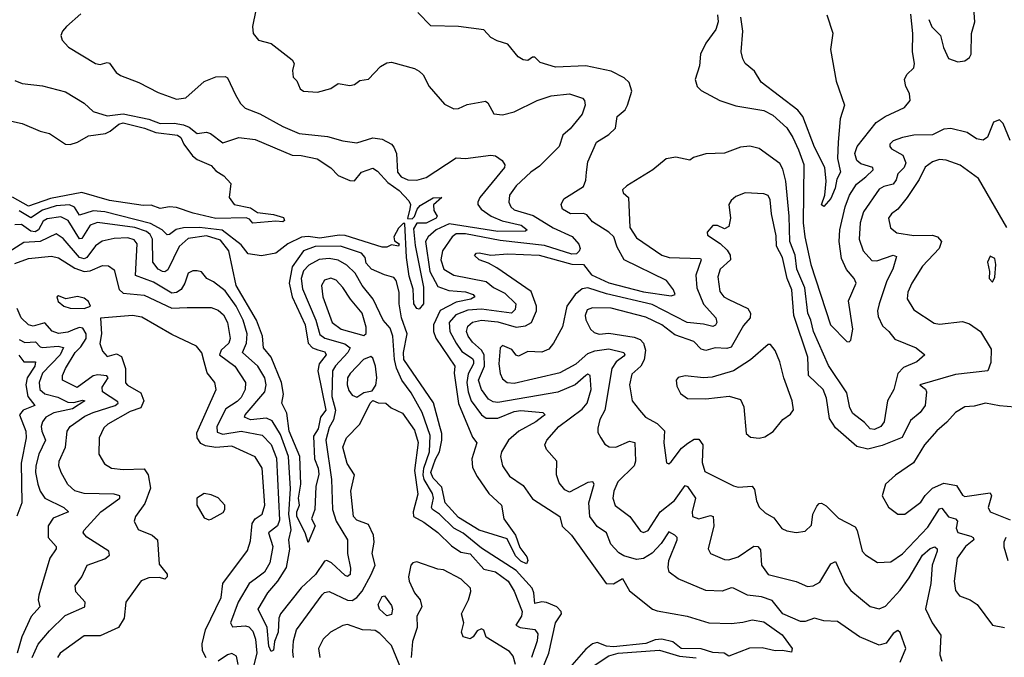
# Model space of a CAD drawing. Extents: x 1552033 to 1694788, y 811965 to 917215.
# Tile 67 of 256: x 1576137 to 1580396, y 859466 to 862224. Entities that reach past the tile are written whole.
import ezdxf

# ---------------------------------------------------------------- set-up
doc = ezdxf.new("R2010")
doc.units = 0

msp = doc.modelspace()

# ---------------------------------------------------------------- linework, layer by layer
at = {"layer": '0CON20XD'}
for points in [[(1580068.8, 862225), (1580083.1, 862193.1), (1580119.4, 862155), (1580133.6, 862103.6), (1580155, 862056.7), (1580195, 862041.2), (1580225, 862046.2), (1580245, 862061.2), (1580252, 862075), (1580254.5, 862164.5), (1580268.9, 862215), (1580260, 862335)], [(1576401.3, 862248.7), (1576339.1, 862195), (1576321.4, 862175), (1576314, 862155), (1576320.8, 862135), (1576347.5, 862105), (1576465, 862034.6), (1576485, 862029.6), (1576515, 862038.2), (1576525, 862035.6), (1576554.4, 861995), (1576572.9, 861982.9), (1576652.4, 861952.4), (1576735, 861909.4), (1576815, 861880), (1576855, 861886.5), (1576935, 861956.2), (1576985, 861976.9), (1577025, 861978.5), (1577035, 861973.1), (1577069.6, 861899.6), (1577091.5, 861861.5), (1577112.1, 861842.1), (1577175, 861817.5), (1577275, 861762.1), (1577345, 861732.4), (1577468.4, 861718.4), (1577535, 861700), (1577595, 861691.8), (1577665, 861712.7), (1577705, 861706.9), (1577745, 861685.7), (1577755, 861672.5), (1577766.6, 861645), (1577770.5, 861565), (1577787.5, 861545), (1577815, 861531.9), (1577855, 861530.6), (1577895, 861542.2), (1578025, 861627.1), (1578065, 861623.8), (1578175, 861637.9), (1578195.5, 861635.5), (1578223.8, 861615), (1578235.8, 861595.8), (1578234, 861585), (1578126.8, 861455), (1578118.2, 861435), (1578118.5, 861425), (1578133.1, 861405), (1578176, 861375), (1578223.6, 861353.6), (1578305.6, 861335), (1578331.9, 861315), (1578325, 861310), (1578205, 861308.2), (1577995, 861340.5), (1577937.7, 861315), (1577903.3, 861285), (1577892, 861265), (1577911, 861135), (1577945, 861069.5), (1577993, 861053), (1578065, 861047.4), (1578097.7, 861035), (1578105.5, 861025), (1578088.1, 861015), (1578025, 861003), (1577955, 860965.8), (1577926.4, 860905), (1577926.8, 860875), (1577937.2, 860847.2), (1578018.9, 860725), (1578015.9, 860695), (1578035, 860564.5), (1578095, 860418.1), (1578114.3, 860394.3), (1578092.3, 860325), (1578095, 860287.5), (1578115, 860247.8), (1578166, 860175), (1578220.7, 860125), (1578230.9, 860065), (1578281.9, 859995), (1578300.6, 859940.6), (1578330.6, 859900.6), (1578334.4, 859885), (1578329.1, 859870.9), (1578305, 859882.9), (1578281.8, 859905), (1578245, 859978.1), (1578125, 860016.2), (1578035, 860071.5), (1577977.8, 860135), (1577962.6, 860202.6), (1577925, 860241), (1577914.9, 860265), (1577935, 860323.6), (1577953.1, 860355), (1577963.4, 860405), (1577963.5, 860435), (1577954.8, 860465), (1577926.9, 860566.9), (1577798.8, 860755), (1577796.9, 860785), (1577812.3, 860865), (1577788.7, 860935), (1577777.9, 860995), (1577778.7, 861045), (1577765, 861095.8), (1577755, 861109.5), (1577715, 861120), (1577659.2, 861145), (1577635, 861171.5), (1577631.1, 861195), (1577615, 861213.7), (1577525, 861244.6), (1577415, 861242.6), (1577365, 861224.5), (1577314.8, 861155.2), (1577301.9, 861085), (1577315.1, 861025.1), (1577371.4, 860905), (1577385.1, 860825.1), (1577403.8, 860805), (1577426.2, 860796.2), (1577457, 860787), (1577462.9, 860775), (1577431.6, 860735), (1577425.8, 860705), (1577461.1, 860535), (1577438.4, 860505), (1577428.2, 860455), (1577407.8, 860422.2), (1577411.6, 860325), (1577428.4, 860285), (1577431, 860259), (1577417.2, 860205), (1577413.5, 860105), (1577399.6, 860065), (1577414.5, 860035), (1577385, 859962.9), (1577372.1, 860005), (1577334.9, 860075), (1577335.4, 860095), (1577346.5, 860125), (1577342.7, 860155), (1577352.3, 860215), (1577348.5, 860335), (1577302.7, 860445), (1577292.7, 860522.7), (1577270.4, 860565), (1577278.2, 860605), (1577269.5, 860655), (1577224.4, 860765), (1577191, 860805), (1577186.7, 860855), (1577161.2, 860925), (1577073.3, 861075), (1577042, 861225), (1577005, 861271.2), (1576945, 861289.4), (1576865, 861278.2), (1576826.4, 861243.6), (1576777.7, 861142.3), (1576765, 861134.1), (1576755, 861135.3), (1576735, 861145.3), (1576712, 861175), (1576710.7, 861275), (1576701.5, 861295), (1576685, 861308.5), (1576635, 861325.1), (1576472.7, 861347.3), (1576441, 861335), (1576405, 861278), (1576395, 861276.9), (1576345.9, 861355.9), (1576315, 861372), (1576255, 861363), (1576237.7, 861352.3), (1576217.7, 861315), (1576203.6, 861306.4), (1576185, 861309.7), (1576145, 861338.5), (1576115, 861337.4)], [(1577157.5, 862265), (1577143.2, 862195), (1577147.1, 862165), (1577170, 862135), (1577225, 862120.6), (1577315, 862050), (1577323.8, 862035), (1577316.2, 862005), (1577320, 861975), (1577335, 861960), (1577350, 861925), (1577365, 861914.3), (1577425, 861910.8), (1577483, 861927), (1577515, 861947.8), (1577565, 861940), (1577585, 861944.3), (1577608.3, 861961.7), (1577645, 861967.5), (1577697.7, 862022.3), (1577725, 862037.5), (1577745, 862040), (1577845, 862013.1), (1577865, 862001.4), (1577881.9, 861985), (1577908.2, 861935), (1577975, 861858.1), (1578015, 861838.9), (1578035, 861839.4), (1578073.1, 861856.9), (1578151.4, 861871.4), (1578162, 861865), (1578187.3, 861817.3), (1578225, 861813.2), (1578275, 861825.4), (1578375, 861874.7), (1578435.8, 861894.2), (1578515, 861904.1), (1578570.8, 861885), (1578579.4, 861875), (1578582.5, 861855), (1578569.5, 861815), (1578517.9, 861752.1), (1578485.5, 861725), (1578470.9, 861675), (1578385, 861590.4), (1578347.3, 861565), (1578283.8, 861505), (1578255.4, 861465), (1578252.5, 861435), (1578261.1, 861415), (1578275, 861402.3), (1578357.8, 861377.8), (1578444.3, 861324.3), (1578526, 861286), (1578555, 861253.2), (1578560.6, 861235), (1578557.4, 861222.6), (1578545, 861211.9), (1578525, 861210.2), (1578407.4, 861247.4), (1578215, 861268.4), (1578065, 861297.9), (1578025, 861297.5), (1578007.7, 861285), (1577965.5, 861224.5), (1577958.9, 861185), (1577971.6, 861145), (1578015, 861119.6), (1578155, 861091.3), (1578186.5, 861066.5), (1578235, 861041.2), (1578283.2, 860995), (1578279.7, 860970.3), (1578264.8, 860955.2), (1578135, 860971.9), (1578075, 860968.1), (1578022.9, 860947.1), (1577994, 860915), (1577997.7, 860875), (1578024.7, 860824.7), (1578049.7, 860789.7), (1578095, 860758.1), (1578099.2, 860749.2), (1578099.1, 860735), (1578077.4, 860692.6), (1578070.5, 860655), (1578076.1, 860615), (1578090, 860575), (1578133.7, 860515), (1578155, 860500), (1578205, 860501.3), (1578275, 860528.8), (1578305, 860533.6), (1578400, 860525), (1578409.2, 860515), (1578400.8, 860509.2), (1578369.2, 860485), (1578295.4, 860445), (1578250.9, 860405), (1578220.3, 860355), (1578217.1, 860335), (1578224.6, 860295), (1578255, 860249.6), (1578315, 860209.4), (1578355, 860151.5), (1578473.8, 860075), (1578483.1, 860033.1), (1578523.1, 859995), (1578674.2, 859785), (1578705, 859783.8), (1578745, 859807.1), (1578774.4, 859754.4), (1578873.9, 859675), (1578895, 859666.7), (1579024.1, 859644.1), (1579117.5, 859615), (1579215, 859612), (1579265, 859618.1), (1579305, 859628.1), (1579355, 859620), (1579435, 859563.8), (1579478.1, 859505), (1579475, 859488.8), (1579436.4, 859496.4), (1579405, 859494.4), (1579347.8, 859507.8), (1579293.4, 859506.6), (1579205, 859471.5), (1579183.9, 859483.9), (1579135, 859487.4), (1579085, 859502.6), (1578998.2, 859505), (1578962.6, 859532.6), (1578915, 859544.9), (1578885, 859542.5), (1578845, 859525.4), (1578705, 859511.8), (1578674.7, 859514.7), (1578635, 859529.8), (1578615, 859524.2), (1578585, 859501.3), (1578505, 859409.5)], [(1579945.6, 859445.6), (1579970, 859505), (1579945, 859573.8), (1579935, 859582.5), (1579915, 859569.5), (1579885, 859526.9), (1579855, 859518.6), (1579770, 859555), (1579675, 859620.9), (1579615, 859624.5), (1579575, 859636.2), (1579535, 859620.9), (1579515, 859621.4), (1579437.3, 859655), (1579391.5, 859711.5), (1579345, 859727.3), (1579285, 859735.8), (1579225, 859765.4), (1579215, 859767.3), (1579175, 859752.8), (1579104.2, 859755), (1578985, 859805.6), (1578945.8, 859835), (1578941.8, 859855), (1578945.2, 859885), (1578980.4, 859975), (1578980.9, 859985), (1578970.5, 859995), (1578945, 860008.5), (1578911.6, 859958.4), (1578873.2, 859916.8), (1578835, 859893.8), (1578805, 859888.8), (1578749.5, 859905), (1578728.4, 859918.4), (1578694.1, 859955), (1578674.7, 860004.7), (1578635, 860031.5), (1578603.7, 860075), (1578598.7, 860135), (1578621.5, 860215), (1578616, 860225), (1578595, 860222.6), (1578515, 860180.7), (1578495, 860190.5), (1578471, 860221), (1578458.5, 860255), (1578460.8, 860315), (1578415.6, 860365), (1578408.9, 860385), (1578417.7, 860405), (1578469.4, 860465), (1578569.7, 860540.3), (1578591.7, 860565), (1578608.4, 860625), (1578605, 860685.8), (1578595, 860690.9), (1578585, 860685.3), (1578539.6, 860645), (1578465, 860613.1), (1578205, 860568.5), (1578185, 860570.9), (1578165, 860582.3), (1578133.7, 860625), (1578122, 860665), (1578147, 860725), (1578145.9, 860775), (1578134.7, 860794.7), (1578095, 860829.5), (1578076.5, 860855), (1578069.6, 860875), (1578075, 860898.8), (1578095, 860916.4), (1578135, 860924.5), (1578205, 860916.8), (1578284.4, 860894.4), (1578325, 860900), (1578351.3, 860915), (1578372.8, 860965), (1578372.8, 860985), (1578348.8, 861048.8), (1578200.9, 861150.9), (1578165, 861171.2), (1578124, 861185), (1578104.3, 861204.3), (1578113.3, 861215), (1578123.9, 861216.1), (1578175, 861205.3), (1578248.7, 861211.3), (1578384.5, 861205.5), (1578525, 861167), (1578575, 861165.6), (1578610.6, 861120.6), (1578685, 861085.7), (1578835, 861046.5), (1578955, 861029.6), (1578972, 861035), (1578965.5, 861055), (1578935, 861096.5), (1578750.9, 861185), (1578720.9, 861240.9), (1578706.9, 861285), (1578685.7, 861305), (1578615, 861350), (1578590, 861380), (1578575.3, 861385.3), (1578519.2, 861385), (1578484.5, 861405), (1578479.6, 861425), (1578490.8, 861449.2), (1578575, 861503.3), (1578585, 861530), (1578588.1, 861565), (1578595, 861610), (1578632.5, 861695), (1578685, 861727.7), (1578714.4, 861755), (1578720.6, 861805), (1578755.9, 861834.1), (1578766.1, 861853.9), (1578784.4, 861915), (1578772.8, 861952.8), (1578752.2, 861972.2), (1578695, 862001.8), (1578585.7, 862024.3), (1578455, 862019.2), (1578388.3, 862038.3), (1578365, 862062.5), (1578355, 862062.5), (1578335, 862048), (1578315, 862050), (1578292.9, 862062.9), (1578248.6, 862118.6), (1578202.3, 862132.3), (1578175, 862147.5), (1578145, 862180), (1578035.3, 862195.3), (1577915, 862197.8), (1577859.2, 862255)], [(1579155.9, 862245), (1579158.4, 862215), (1579147.7, 862182.3), (1579105, 862122), (1579081.2, 862075), (1579077.3, 862025), (1579058.6, 861965), (1579067.5, 861935), (1579085, 861917.1), (1579164.7, 861874.7), (1579235, 861851.5), (1579355, 861830.9), (1579395, 861811.1), (1579455, 861756.2), (1579481.4, 861715), (1579505, 861661.5), (1579528.1, 861598.1), (1579525.9, 861345), (1579532.6, 861285), (1579559.2, 861165), (1579644, 860904), (1579715, 860832.5), (1579725, 860831.2), (1579732, 860838), (1579740.8, 860885), (1579721.7, 861008.3), (1579754.4, 861085), (1579746.4, 861105), (1579713.1, 861143.1), (1579691.8, 861191.8), (1579681.8, 861265), (1579684.8, 861315), (1579707.8, 861415), (1579725.7, 861465), (1579756.9, 861513.1), (1579796.5, 861545), (1579829.2, 861575), (1579827.5, 861585), (1579775, 861601.1), (1579758.4, 861615), (1579749.8, 861645), (1579759.1, 861675), (1579841, 861779), (1579880, 861805), (1579964.4, 861845), (1579989.2, 861875), (1579986.2, 861905), (1579970.6, 861935), (1579964.2, 861965), (1579975, 861986.7), (1580004, 862016), (1580008, 862035), (1579998.1, 862085), (1580000, 862165), (1579991.7, 862248.3)], [(1579628.2, 862245), (1579654.4, 862165.6), (1579643.5, 862095), (1579668.3, 861958.3), (1579704.4, 861855), (1579686.4, 861795), (1579677.7, 861695), (1579674.2, 861624.2), (1579687.8, 861565), (1579671.6, 861535), (1579664.7, 861495), (1579645, 861450), (1579615, 861416), (1579605, 861423.3), (1579619.6, 861465), (1579625.3, 861525), (1579620, 861585), (1579575, 861672.2), (1579524.8, 861805), (1579502.7, 861832.7), (1579343.7, 861953.7), (1579315, 862001.8), (1579275.4, 862035), (1579264.7, 862055), (1579258.2, 862085), (1579264.4, 862175), (1579255.9, 862235)], [(1576115, 861961.4), (1576147.4, 861947.4), (1576235, 861938.5), (1576335, 861911.4), (1576415, 861862.9), (1576455, 861827.5), (1576515, 861808.5), (1576585, 861817.4), (1576695, 861793.9), (1576745, 861774.5), (1576805, 861777.1), (1576845, 861769.7), (1576869.4, 861759.4), (1576905, 861731.6), (1576945, 861737.3), (1576961.7, 861731.7), (1577015, 861691.2), (1577085, 861714.1), (1577155, 861706.6), (1577315, 861638.5), (1577355, 861636.9), (1577422.9, 861622.9), (1577483.2, 861583.2), (1577515, 861550.3), (1577565, 861528.4), (1577585, 861527.5), (1577615, 861565.1), (1577665, 861581.6), (1577685, 861568.5), (1577729.9, 861519.9), (1577778.6, 861485), (1577820, 861440), (1577827.5, 861425), (1577824, 861406), (1577813.9, 861363.9), (1577835, 861362.5), (1577845, 861373.3), (1577855.4, 861405), (1577869.7, 861420.3), (1577925, 861453.6), (1577962.5, 861455), (1577927.1, 861422.9), (1577928.5, 861398.5), (1577943.3, 861375), (1577938.5, 861365), (1577895, 861344.5), (1577855, 861344.6), (1577840.8, 861319.2), (1577847.4, 861247.4), (1577883.3, 861066.7), (1577883.3, 860995), (1577865, 860971.5), (1577855, 860974.4), (1577841, 860995), (1577838.6, 861058.6), (1577821.6, 861115), (1577809.8, 861195), (1577802.5, 861342.5), (1577795, 861342), (1577775, 861322.2), (1577755.7, 861285), (1577757.4, 861267.4), (1577778.7, 861255), (1577775, 861244.9), (1577745, 861251), (1577725, 861240), (1577705, 861239.6), (1577545, 861291.2), (1577518.2, 861291.8), (1577435, 861279), (1577385, 861286.6), (1577356.4, 861283.6), (1577296.4, 861255), (1577244.7, 861215), (1577183.1, 861203.1), (1577125, 861211.5), (1577095, 861250.9), (1577013.1, 861313.1), (1576915, 861324.9), (1576845, 861323.7), (1576813.4, 861316.6), (1576785, 861294.6), (1576775, 861293.3), (1576753.4, 861315), (1576702.3, 861342.3), (1576505, 861393), (1576455, 861397.8), (1576395, 861378), (1576373.4, 861413.4), (1576352.7, 861422.7), (1576295, 861418.8), (1576235, 861400.4), (1576185, 861367.6), (1576135, 861398)], [(1575995, 861807.8), (1576148, 861775), (1576225, 861741.5), (1576265, 861731.9), (1576335.4, 861685.4), (1576355, 861684.7), (1576386.8, 861695), (1576435, 861721.1), (1576507.7, 861732.3), (1576528.4, 861741.6), (1576565, 861771.6), (1576585, 861778.2), (1576677.1, 861755), (1576725, 861736.3), (1576819.2, 861725), (1576834.3, 861715), (1576847.1, 861685), (1576883.8, 861635), (1576905, 861619.2), (1576965, 861593.3), (1576985, 861570), (1577019.3, 861549.3), (1577050, 861515), (1577042.5, 861455), (1577064, 861425), (1577135, 861410), (1577165, 861390.3), (1577235, 861381.2), (1577278.3, 861368.3), (1577281.9, 861355), (1577275, 861350), (1577245, 861353.1), (1577145, 861344.4), (1577131.2, 861361.2), (1577116.9, 861366.9), (1576985, 861364.6), (1576886.6, 861386.6), (1576815, 861411.4), (1576785, 861414.2), (1576745, 861406.9), (1576705, 861421.3), (1576671.1, 861421.1), (1576525, 861441.7), (1576405, 861476), (1576269.9, 861450.1), (1576175, 861416.9), (1576105, 861456)], [(1580421.6, 861701.6), (1580391.5, 861775), (1580375, 861790.6), (1580348.9, 861781.1), (1580323.3, 861716.7), (1580305, 861703.3), (1580275, 861708.2), (1580235, 861735.5), (1580165, 861753.3), (1580135, 861750), (1580085, 861725.6), (1580005, 861724), (1579955, 861714.7), (1579915, 861699.5), (1579901.4, 861685), (1579901.4, 861675), (1579908.6, 861665), (1579957.7, 861637.7), (1579970.2, 861605), (1579962.9, 861585), (1579935, 861557.7), (1579927.9, 861532.1), (1579915, 861512.2), (1579875, 861502.2), (1579855, 861490.4), (1579787.3, 861392.7), (1579771.7, 861345), (1579768.8, 861275), (1579785.4, 861225), (1579822.3, 861182.3), (1579845, 861181.6), (1579915, 861205.7), (1579929.3, 861199.3), (1579913.8, 861145), (1579888.1, 861095), (1579854.3, 860995), (1579847.2, 860965), (1579849.9, 860939.9), (1579869.3, 860899.3), (1579896.2, 860876.2), (1579921.8, 860841.8), (1580015.2, 860805.2), (1580052, 860775), (1580018.1, 860745), (1579960, 860720), (1579936, 860694), (1579917.6, 860625), (1579890.9, 860575), (1579875.9, 860485), (1579862.1, 860465), (1579835, 860451.7), (1579815, 860454.6), (1579791.5, 860481.5), (1579740.4, 860520.4), (1579728.1, 860545), (1579715, 860610.5), (1579635, 860727.8), (1579570.5, 860875), (1579559.7, 860925), (1579546, 860955), (1579532.9, 861065), (1579498.1, 861145), (1579491.4, 861205), (1579467.9, 861265), (1579465.5, 861375), (1579450.7, 861525), (1579438, 861578), (1579425, 861602.5), (1579335, 861666.9), (1579295, 861677.5), (1579255, 861672.9), (1579185, 861647.3), (1579105, 861644.3), (1579051.9, 861628.1), (1579035, 861616.2), (1578975, 861630), (1578932.5, 861622.5), (1578875, 861574.2), (1578763.3, 861505), (1578745, 861487.5), (1578746.7, 861475), (1578770, 861455), (1578775.4, 861325), (1578805, 861280.8), (1578914.3, 861205), (1578945.7, 861195.7), (1579081.1, 861191.1), (1579084.5, 861185), (1579061.4, 861118.6), (1579065.2, 861065), (1579094, 860994), (1579147.5, 860935), (1579152.5, 860915), (1579147.2, 860902.8), (1579135, 860896.5), (1579095, 860907.6), (1579024.4, 860914.4), (1578872.7, 860992.7), (1578675, 861039), (1578595, 861064.5), (1578569.7, 861060.3), (1578539.8, 861035), (1578504.1, 860985), (1578484.1, 860895), (1578446, 860825), (1578425, 860799.8), (1578395, 860785.6), (1578335, 860788.4), (1578295, 860768.9), (1578283.7, 860773.7), (1578265, 860797.7), (1578224.6, 860815.4), (1578214.7, 860805.3), (1578209.3, 860735), (1578215, 860693.8), (1578225, 860671.1), (1578245, 860655.4), (1578275, 860652.6), (1578475, 860698.6), (1578544.6, 860735), (1578595, 860779.7), (1578625, 860791.3), (1578685, 860801), (1578749.5, 860785), (1578754.6, 860775), (1578750.5, 860769.5), (1578717.1, 860745), (1578698, 860715), (1578667.4, 860535), (1578646.4, 860495), (1578637.2, 860457.2), (1578638.3, 860438.3), (1578650, 860415), (1578668.5, 860388.5), (1578687, 860377), (1578715, 860375.4), (1578775, 860401.2), (1578797.9, 860395), (1578800, 860315), (1578794.8, 860295), (1578724.2, 860225), (1578706.5, 860185), (1578702.9, 860155), (1578713, 860123), (1578776.5, 860075), (1578821.7, 860011.7), (1578835, 860006.7), (1578855.5, 860015), (1578907, 860095), (1578969.5, 860145), (1579015, 860209.5), (1579025, 860205.6), (1579060, 860155), (1579045.3, 860095), (1579046.5, 860075), (1579075, 860064.8), (1579125, 860080), (1579136.2, 860075), (1579139.8, 860035), (1579114.2, 859935), (1579125.5, 859915.5), (1579185, 859890), (1579205, 859888.5), (1579245, 859901.6), (1579312.7, 859947.3), (1579329.4, 859945), (1579340.6, 859930.6), (1579346.2, 859865), (1579374.8, 859824.8), (1579495, 859793.8), (1579545, 859772.2), (1579569.2, 859775), (1579598.3, 859791.7), (1579645, 859870), (1579665, 859880.8), (1579707.4, 859787.4), (1579731.5, 859755), (1579815.8, 859685.8), (1579854.6, 859675.4), (1579882.1, 859687.9), (1579945, 859756.8), (1579985, 859810.3), (1580042.4, 859907.6), (1580075, 859937.1), (1580095, 859944), (1580105, 859935.6), (1580105.2, 859925), (1580083.7, 859865), (1580078.4, 859785), (1580055.7, 859675.7), (1580083.9, 859615), (1580121.9, 859561.9), (1580116.9, 859476.9), (1580125, 859450)], [(1580407.1, 861325), (1580285, 861537.3), (1580204.3, 861594.3), (1580145, 861616.8), (1580115, 861618.7), (1580085, 861608.9), (1580053.2, 861586.8), (1580027.1, 861532.9), (1579976.2, 861455), (1579935.4, 861405), (1579907.8, 861385), (1579895.6, 861365), (1579903.9, 861323.9), (1579931.6, 861301.6), (1580005, 861291), (1580085, 861291.9), (1580106.4, 861285), (1580124, 861265), (1580114.7, 861235), (1580042.2, 861157.8), (1579996.2, 861085), (1579979.1, 861045), (1579976.3, 861016.3), (1580005, 860968.5), (1580092, 860912), (1580115, 860907.9), (1580215, 860919.2), (1580245, 860908.9), (1580293.5, 860875), (1580339.1, 860799.1), (1580338.3, 860741.7), (1580325, 860705.8), (1580185, 860690.2), (1580030, 860645), (1580055, 860626.2), (1580060, 860615), (1580053.5, 860555), (1580032.1, 860525), (1579990.1, 860489.9), (1579953.4, 860416.6), (1579867.5, 860382.5), (1579805, 860367.2), (1579757.5, 860377.5), (1579665, 860458.2), (1579639.7, 860499.7), (1579627.5, 860587.5), (1579611.9, 860625), (1579549.5, 860685), (1579545.8, 860765), (1579485.5, 860945), (1579476.1, 861056.1), (1579456.6, 861105), (1579436.3, 861195), (1579409.9, 861245), (1579408.8, 861288.8), (1579389, 861385), (1579383.4, 861445), (1579375, 861463.1), (1579355, 861471.2), (1579275, 861475.5), (1579235, 861458.7), (1579215, 861442.5), (1579204.8, 861425), (1579212.1, 861365), (1579205, 861330), (1579185, 861319.2), (1579155, 861333.3), (1579135, 861333.3), (1579110.8, 861305), (1579112.4, 861292.4), (1579166.6, 861256.6), (1579197.1, 861227.1), (1579210.2, 861205), (1579211.8, 861185), (1579166.4, 861145), (1579157.4, 861112.6), (1579165, 861048.6), (1579183.1, 861025), (1579205, 861013.3), (1579286.2, 860975), (1579298.1, 860955), (1579296.2, 860935), (1579267.9, 860902.1), (1579215, 860808.3), (1579195, 860801.6), (1579145, 860804.4), (1579105, 860794), (1579085, 860799.4), (1579052.6, 860832.6), (1578971.4, 860861.4), (1578914.6, 860905), (1578845, 860937.6), (1578695, 860976.2), (1578615, 860978), (1578591.5, 860968.5), (1578582.3, 860945), (1578585, 860926.2), (1578605.3, 860885.3), (1578621.1, 860871.1), (1578643.4, 860863.4), (1578685, 860868), (1578795, 860851.1), (1578821, 860841), (1578834.5, 860824.5), (1578843.7, 860795), (1578837.5, 860752.5), (1578824.3, 860725), (1578785, 860691.5), (1578774.7, 860645), (1578786, 860575), (1578818.5, 860535), (1578844.4, 860505), (1578895, 860477.6), (1578926.5, 860446.5), (1578923.7, 860393.7), (1578935, 860307.5), (1578945, 860303.3), (1578955, 860311.2), (1578999.4, 860370.6), (1579027.2, 860392.8), (1579055, 860409.2), (1579075, 860409.5), (1579092.5, 860385), (1579089.3, 860309.3), (1579099.8, 860269.8), (1579225, 860207.5), (1579245, 860201.9), (1579305, 860206.2), (1579315, 860192.5), (1579323.4, 860143.4), (1579335.5, 860115.5), (1579361.1, 860091.1), (1579399.6, 860069.6), (1579433.7, 860023.7), (1579455, 860012.9), (1579495, 860006.7), (1579535, 860012.5), (1579561.7, 860038.3), (1579567.9, 860085), (1579585, 860120), (1579595, 860131.4), (1579605, 860133.1), (1579625, 860122.2), (1579678.2, 860068.2), (1579750.5, 860030.5), (1579759.3, 860015), (1579780.5, 859925), (1579795, 859908.9), (1579846.8, 859876.8), (1579905, 859880), (1579955, 859914.1), (1580065, 860029.7), (1580115, 860109.2), (1580125, 860112.1), (1580154.6, 860074.6), (1580185.2, 860065.2), (1580193.8, 860055), (1580187.5, 860025), (1580195, 860006.7), (1580250.5, 859990.5), (1580260.6, 859985), (1580263.6, 859975), (1580227.9, 859945), (1580192.7, 859895), (1580179.6, 859795), (1580185.3, 859755.3), (1580201.8, 859731.8), (1580248.8, 859715), (1580279.2, 859695), (1580345.5, 859605.5), (1580396.7, 859595)], [(1577253.5, 859795), (1577290.2, 859855), (1577304.8, 859934.8), (1577301.1, 859975), (1577311.6, 860018.4), (1577301.3, 860085), (1577307.7, 860195), (1577299.6, 860335), (1577265, 860429.7), (1577228.9, 860488.9), (1577205, 860501), (1577135, 860493.4), (1577109.6, 860505), (1577112, 860515), (1577196.5, 860615), (1577203.2, 860645), (1577197.5, 860675), (1577166.2, 860725), (1577100.7, 860785), (1577118.5, 860825), (1577120, 860865), (1577103.2, 860925), (1577072.7, 860985), (1577025, 861050.8), (1576975, 861090.8), (1576946.7, 861105), (1576923.8, 861133.8), (1576905, 861138), (1576885, 861138.1), (1576865, 861127.5), (1576851.6, 861085), (1576835, 861056.7), (1576815, 861043.9), (1576795, 861041.1), (1576715, 861088.3), (1576637.5, 861117.5), (1576644.6, 861255), (1576631.3, 861271.3), (1576605, 861281.3), (1576545, 861278.1), (1576493.3, 861266.7), (1576464.1, 861245.9), (1576427.4, 861195), (1576415, 861189.1), (1576395, 861195.8), (1576325, 861278.1), (1576295, 861297.4), (1576225, 861264.3), (1576155, 861259.7), (1576090.6, 861219.4)], [(1576115, 861169.8), (1576175, 861190.8), (1576275, 861200.7), (1576305, 861193.8), (1576375, 861150), (1576415, 861135.1), (1576442.2, 861137.8), (1576495, 861160.7), (1576520.2, 861160.2), (1576545, 861142.5), (1576567.6, 861057.6), (1576585, 861041), (1576675, 861033.1), (1576795, 860976.5), (1576860.9, 860979.1), (1576965, 860979.2), (1576995, 860967.9), (1577018.1, 860948.1), (1577035.2, 860915), (1577047.5, 860845), (1577041.6, 860825), (1577008.7, 860795), (1577001.1, 860775), (1577067.7, 860725), (1577113.7, 860655), (1577111.4, 860625), (1577095, 860590.7), (1577077.5, 860572.5), (1577028.7, 860541.3), (1576989.8, 860465), (1576990.6, 860440.6), (1577015, 860431.4), (1577095, 860445.1), (1577185, 860427.8), (1577225, 860387.2), (1577247.8, 860327.8), (1577261, 860059), (1577252.2, 860035), (1577213.5, 860005), (1577231.2, 859945), (1577218.3, 859875), (1577195, 859834.7), (1577155.2, 859804.8)], [(1578370.8, 859350.8), (1578425.5, 859484.5), (1578454, 859615), (1578479.8, 859655), (1578479.1, 859665), (1578460.2, 859685), (1578415, 859703.1), (1578395, 859705.8), (1578365, 859698.9), (1578361.2, 859745), (1578352.9, 859765), (1578285, 859841.3), (1578135, 859937.8), (1578055, 860003.2), (1578014.9, 860024.9), (1577952.7, 860085), (1577922, 860105), (1577917.4, 860115), (1577926.1, 860155), (1577922.3, 860175), (1577886.4, 860235), (1577882.1, 860255), (1577885.4, 860284.6), (1577909.1, 860355), (1577911.9, 860425), (1577877.2, 860525), (1577829.6, 860609.6), (1577789.8, 860665), (1577767.4, 860717.4), (1577757.7, 860755), (1577750.5, 860855), (1577739.8, 860889.8), (1577708.8, 860925), (1577666, 861015), (1577618.4, 861075), (1577588.4, 861128.4), (1577552.1, 861162.1), (1577514.4, 861184.4), (1577475, 861191.8), (1577432.5, 861187.5), (1577387, 861163), (1577365, 861137.2), (1577354.1, 861105), (1577360.1, 861060.1), (1577417.4, 860925), (1577435, 860863.2), (1577456.1, 860846.1), (1577542.7, 860822.7), (1577565.9, 860805), (1577556.8, 860785), (1577502.3, 860727.7), (1577490, 860705), (1577487.3, 860595), (1577503.4, 860535), (1577493.6, 860493.6), (1577475, 860460.5), (1577460.7, 860405), (1577486, 860235), (1577490.4, 860105), (1577505.9, 860055), (1577554.4, 859975), (1577555.2, 859915), (1577568.4, 859851.6), (1577566.8, 859825), (1577555, 859816.5), (1577545, 859820.8), (1577485, 859875.3), (1577465, 859884.6), (1577455, 859882.2), (1577416.1, 859825), (1577355, 859766.4), (1577265, 859654.4), (1577258.1, 859635), (1577255, 859575.6), (1577238.4, 859535), (1577235, 859496.7), (1577225, 859491.4), (1577214.2, 859515), (1577206.6, 859595), (1577168.7, 859675), (1577210, 859745), (1577253.5, 859795)], [(1580345, 861088.8), (1580355, 861110), (1580360, 861165), (1580355, 861191.2), (1580335, 861200.8), (1580322.9, 861175), (1580331.4, 861135), (1580330, 861105), (1580345, 861088.8)], [(1577625, 860858.6), (1577635, 860867.5), (1577635.3, 860894.7), (1577617.9, 860955), (1577567.9, 861015), (1577535, 861066.2), (1577505, 861096.8), (1577483.3, 861106.7), (1577455, 861097.8), (1577441.8, 861075), (1577447.4, 861025), (1577488.6, 860915), (1577527.5, 860885), (1577625, 860858.6)], [(1576415, 860974.4), (1576442.5, 860985), (1576433.8, 861005), (1576415, 861020), (1576386.4, 861026.4), (1576337, 861017), (1576305, 861030), (1576297.5, 861025), (1576303.3, 861005), (1576327.5, 860985), (1576355, 860976.7), (1576415, 860974.4)], [(1576190.2, 859465), (1576216.8, 859523.2), (1576265, 859580.9), (1576332.8, 859647.2), (1576417.8, 859685), (1576420, 859705), (1576378.9, 859748.9), (1576376.4, 859775), (1576405.5, 859815), (1576428.1, 859865), (1576505, 859892.6), (1576525, 859907.5), (1576522.1, 859925), (1576426.6, 859986.6), (1576411.5, 860005), (1576414.5, 860015), (1576487.1, 860095), (1576570.5, 860155), (1576570, 860165), (1576545, 860172.4), (1576415, 860174.8), (1576375, 860186), (1576344.3, 860214.3), (1576316.2, 860265), (1576306.2, 860295), (1576307.7, 860315), (1576334.2, 860375), (1576341.8, 860445), (1576355.4, 860465), (1576418.9, 860508.9), (1576454.2, 860525.8), (1576550, 860555), (1576562.2, 860565), (1576561.9, 860571.9), (1576494.8, 860615), (1576493.7, 860635), (1576519.2, 860675), (1576513.6, 860683.6), (1576475, 860688.7), (1576455, 860684.1), (1576385, 860633.3), (1576322.5, 860665), (1576321.3, 860685), (1576335.3, 860715), (1576376.4, 860785), (1576401.2, 860808.8), (1576424.5, 860845), (1576424.1, 860865), (1576409.2, 860889.2), (1576395, 860892.7), (1576375.3, 860885.3), (1576345, 860872.6), (1576305, 860867.4), (1576277.1, 860877.1), (1576245, 860912.5), (1576195, 860898.4), (1576174.6, 860904.6), (1576143.2, 860935), (1576125.2, 860975)], [(1576943.8, 859463.8), (1576927.3, 859495), (1576925.9, 859525), (1576940, 859585), (1577008.4, 859725), (1577015.3, 859785), (1577121.9, 859928.1), (1577135, 859970), (1577142.2, 860045), (1577155.1, 860064.9), (1577185.9, 860085), (1577197.4, 860125), (1577185.2, 860285), (1577155, 860333.6), (1577055, 860379.8), (1576985, 860373.8), (1576940.3, 860380.3), (1576921, 860391), (1576903.8, 860415), (1576902.3, 860437.7), (1576986.9, 860625), (1576980.5, 860655), (1576947.1, 860697.1), (1576934.3, 860744.2), (1576925, 860783.1), (1576901.7, 860811.7), (1576795, 860862.9), (1576665, 860937.5), (1576625, 860944.7), (1576486.2, 860933.8), (1576490, 860865), (1576483.1, 860823.1), (1576495, 860790), (1576515, 860767.5), (1576555, 860778.3), (1576576.9, 860766.9), (1576594.4, 860715), (1576595, 860652.9), (1576602.9, 860642.9), (1576660.4, 860610.4), (1576673.9, 860575), (1576660.4, 860545), (1576615, 860529.6), (1576517.3, 860475), (1576500.9, 860459.1), (1576480, 860415), (1576479.1, 860345), (1576503.3, 860303.3), (1576534, 860284), (1576585, 860278.4), (1576675, 860281.9), (1576692.3, 860255), (1576702.7, 860197.3), (1576678.6, 860131.4), (1576637.8, 860075), (1576632.2, 860055), (1576649.6, 860019.6), (1576710, 859995), (1576733.3, 859975), (1576739.4, 859869.4), (1576775, 859826.2), (1576775, 859813.8), (1576765, 859804.4), (1576741.4, 859811.4), (1576695, 859810.6), (1576662.7, 859797.3), (1576595.8, 859705), (1576588.2, 859635), (1576564, 859596), (1576485, 859559.6), (1576415, 859558.9), (1576311.5, 859485), (1576300, 859465)], [(1576135, 860841.4), (1576158.3, 860828.3), (1576205, 860831), (1576225, 860809.4), (1576235, 860806.4), (1576302.5, 860812.5), (1576326.2, 860806.2), (1576312.3, 860775), (1576235, 860695.9), (1576221.6, 860655), (1576224.1, 860625), (1576245, 860605.6), (1576301.4, 860591.4), (1576345, 860569.9), (1576371.5, 860568.5), (1576408.3, 860578.3), (1576418.9, 860575), (1576365, 860541.7), (1576285, 860523.4), (1576249.1, 860505), (1576234.8, 860485.2), (1576230.2, 860465), (1576232.1, 860445), (1576248.5, 860405), (1576219.3, 860345), (1576206.6, 860295), (1576205.2, 860265), (1576215.2, 860215.2), (1576225.8, 860185), (1576246, 860155), (1576327.3, 860115), (1576348.1, 860095), (1576281.8, 860068.2), (1576260, 860035), (1576259.6, 859985), (1576294.4, 859945), (1576294.5, 859935), (1576267.2, 859895), (1576219, 859735), (1576215.9, 859715), (1576224.4, 859685), (1576186.5, 859643.5), (1576146.5, 859555), (1576126.1, 859485)], [(1579335, 860414.4), (1579359.8, 860420.2), (1579396.4, 860443.6), (1579438.6, 860495), (1579471.7, 860518.3), (1579483.4, 860536.6), (1579478.9, 860575), (1579441.5, 860675), (1579425, 860743.8), (1579405, 860793.8), (1579385, 860818.8), (1579375, 860818.8), (1579297.6, 860752.4), (1579225, 860705.7), (1579132.4, 860677.6), (1579095, 860674.4), (1579015.7, 860684.3), (1578985, 860676), (1578976.2, 860665), (1578979.5, 860639.5), (1578995, 860607.5), (1579025.7, 860585.7), (1579105, 860584.4), (1579205.7, 860595.7), (1579255, 860581.2), (1579269.8, 860549.8), (1579278.6, 860435), (1579297.9, 860417.9), (1579335, 860414.4)], [(1576133, 860773), (1576154.9, 860744.9), (1576205.3, 860745), (1576202.6, 860725), (1576168.5, 860675), (1576162.9, 860645), (1576172.1, 860595), (1576202.5, 860555), (1576152.3, 860535), (1576135.7, 860515), (1576162.7, 860445), (1576164.8, 860415.2), (1576143.4, 860306.6), (1576146.2, 860133.8), (1576125, 860077.5)], [(1577595, 860591.9), (1577625, 860611.9), (1577661.4, 860618.6), (1577677.1, 860642.9), (1577681.8, 860675), (1577676.5, 860725), (1577665, 860760), (1577655, 860767.8), (1577624.6, 860755), (1577565.8, 860694.2), (1577555.2, 860674.8), (1577552.6, 860645), (1577559.8, 860619.8), (1577575, 860599.5), (1577595, 860591.9)], [(1577321.5, 859465), (1577318.1, 859491.9), (1577321.7, 859538.3), (1577333.8, 859585), (1577445, 859736.5), (1577455, 859746.4), (1577475, 859750.4), (1577555, 859713), (1577575, 859712.6), (1577595, 859725.5), (1577617.5, 859752.5), (1577657.3, 859825), (1577673.8, 859865), (1577661.6, 859915), (1577670.2, 859965), (1577667.7, 859995), (1577645, 860040.9), (1577595, 860059.7), (1577580.7, 860075), (1577569.4, 860185), (1577584.8, 860255), (1577553.2, 860305), (1577534.7, 860374.7), (1577550.9, 860415), (1577607.5, 860475), (1577653.3, 860565), (1577665, 860577.5), (1577687, 860567), (1577720, 860565), (1577743.3, 860545), (1577793, 860523), (1577845, 860448.7), (1577860.8, 860395), (1577845.1, 860275), (1577858.3, 860171.7), (1577838.5, 860095), (1577840, 860075), (1577885, 860050.3), (1577945, 860005.7), (1578005, 859949), (1578045, 859920.5), (1578085, 859914.1), (1578145, 859847.7), (1578195, 859836.2), (1578250, 859795), (1578275, 859752.5), (1578310, 859665), (1578307.7, 859645), (1578283.1, 859605), (1578301.2, 859595), (1578365, 859587.1), (1578377.6, 859567.6), (1578375, 859538), (1578350.2, 859465)], [(1580475, 860545.4), (1580375, 860553.3), (1580315, 860565.4), (1580265, 860552.7), (1580225, 860550), (1580185, 860525.5), (1580147.1, 860482.9), (1580103.5, 860446.5), (1580050.9, 860385), (1580002.6, 860307.4), (1579925.4, 860254.6), (1579882.5, 860215), (1579867.5, 860165), (1579895, 860116), (1579935, 860085.8), (1579965, 860085.7), (1580035, 860137.5), (1580053.6, 860166.4), (1580085, 860198), (1580135, 860219.4), (1580189.5, 860209.5), (1580215, 860168.1), (1580225, 860162.5), (1580335, 860177.9), (1580341.1, 860165), (1580326.6, 860115), (1580334.5, 860095), (1580421.3, 860061.3)], [(1576955, 860060.8), (1576965, 860064.2), (1577017.2, 860092.8), (1577024.2, 860105), (1577024.2, 860125), (1576995, 860155.5), (1576965, 860169.6), (1576935, 860174.3), (1576902.5, 860155), (1576903.1, 860125), (1576935, 860069.4), (1576955, 860060.8)], [(1580402.9, 859985), (1580393.6, 859965), (1580393.6, 859943.6), (1580410.8, 859885)], [(1578281.4, 859435), (1578271.6, 859471.6), (1578255, 859491.5), (1578155, 859554.2), (1578144.2, 859584.2), (1578135, 859590), (1578115, 859581.4), (1578098.8, 859555), (1578085, 859546.8), (1578054.6, 859555), (1578047.9, 859575), (1578057.5, 859615), (1578048, 859655), (1578078.6, 859715), (1578088.3, 859751.7), (1578086.2, 859765), (1578046, 859805), (1577970, 859845), (1577945, 859848), (1577855, 859879.2), (1577837.5, 859875), (1577828.5, 859865), (1577818.5, 859815), (1577821.5, 859795), (1577845, 859745.8), (1577869.6, 859715), (1577876.8, 859685), (1577854.7, 859645), (1577855.7, 859595), (1577836.5, 859535), (1577830.5, 859465)], [(1577155.2, 859804.8), (1577129.4, 859785), (1577082, 859705), (1577048.8, 859615), (1577057.6, 859597.6), (1577113, 859603), (1577128.4, 859598.4), (1577145, 859578.8), (1577156.2, 859545), (1577162.1, 859485), (1577141.9, 859405)], [(1577725, 859646), (1577692.6, 859675), (1577687.6, 859695), (1577705, 859729.4), (1577715, 859732.2), (1577745, 859690), (1577749.3, 859675), (1577745, 859652.2), (1577725, 859646)], [(1577785, 859420), (1577745, 859517.7), (1577695, 859569), (1577675, 859581.7), (1577655.6, 859584.4), (1577620, 859585), (1577555, 859608.7), (1577534.3, 859604.3), (1577481.4, 859575), (1577449.5, 859545), (1577429.2, 859505), (1577435.2, 859465.2)], [(1577081.8, 859435), (1577075, 859471.4), (1577055, 859482.7), (1577035, 859477.1), (1576995, 859450)], [(1578505, 859353), (1578685, 859472.3), (1578725, 859483.7), (1578905, 859497.8), (1578991.5, 859471.5), (1579063.5, 859463.5)]]:
    msp.add_lwpolyline(points, dxfattribs=at)

doc.saveas('drawing.dxf')
